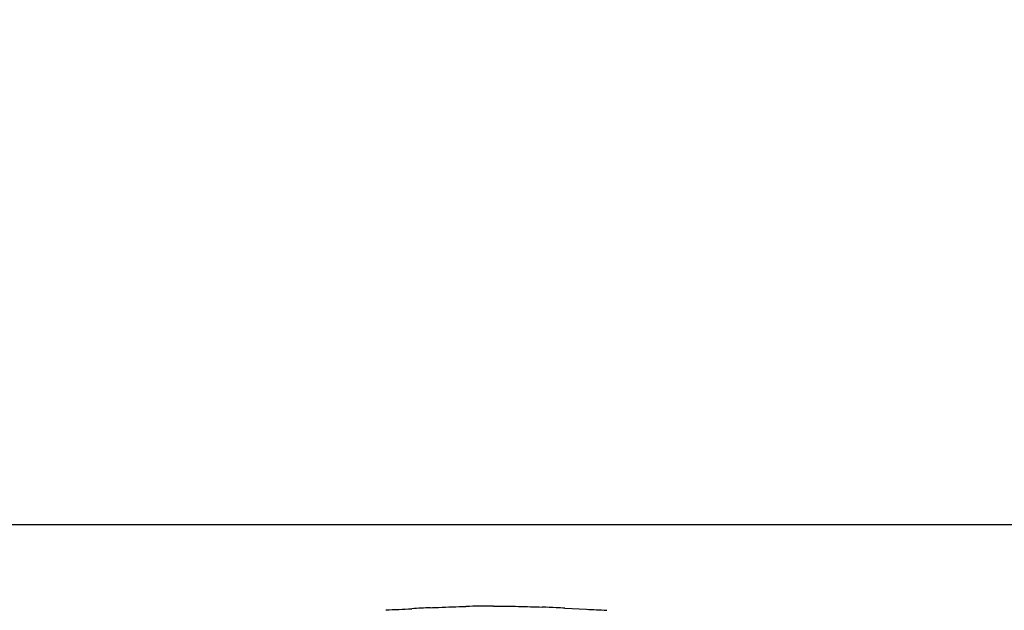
# Model space of a CAD drawing. Header units: millimetres. Extents: x -1960 to 5860, y -1328 to 4132.
# Tile 18 of 32: x 177 to 276, y 2329 to 2389. Entities that reach past the tile are written whole.
import ezdxf

# ---------------------------------------------------------------- set-up
doc = ezdxf.new("R2010")
doc.units = ezdxf.units.MM
doc.layers.add('02___PRT_ALL_AXES', color=7, linetype='Continuous')
doc.layers.add('Layer2', color=10, linetype='Continuous')
doc.dimstyles.get("Standard").update_dxf_attribs({"dimtxt": 2.5, "dimasz": 3, "dimexe": 0.18, "dimexo": 0.0625, "dimgap": 0.09, "dimtad": 1, "dimdsep": 46, "dimtxsty": 'Standard', "dimcen": 0.09, "dimadec": 0, "dimazin": 0, "dimtol": 1, "dimtp": 0.01, "dimtm": 0.01, "dimtfac": 1, "dimtofl": 0, "dimtmove": 0, "dimatfit": 3, "dimfxl": 0, "dimtolj": 1, "dimarcsym": 0})

# ---------------------------------------------------------------- blocks, each defined once
blk = doc.blocks.new('*D14')
at = {"layer": 'Defpoints', "color": 0}
for p in [(1386.472445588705, 2857.159943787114), (-1172.427554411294, 1858.047562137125), (1386.472445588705, 882.3094444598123)]:
    blk.add_point(p, dxfattribs=at)
at = {"layer": 'Layer2', "color": 0, "lineweight": -2}
for p, q in [((1386.472445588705, 2854.534943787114), (1386.472445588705, 874.7494444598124)), ((-1172.427554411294, 1855.422562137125), (-1172.427554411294, 874.7494444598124)), ((-1072.427554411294, 882.3094444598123), (1286.472445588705, 882.3094444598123))]:
    blk.add_line(p, q, dxfattribs=at)
at = {"layer": 'Layer2', "color": 0}
for points in [[(-1072.427554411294, 898.9761111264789), (-1072.427554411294, 865.6427777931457), (-1172.427554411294, 882.3094444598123)], [(1286.472445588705, 898.9761111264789), (1286.472445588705, 865.6427777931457), (1386.472445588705, 882.3094444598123)]]:
    blk.add_solid(points, dxfattribs=at)
at = {"layer": 'Layer2', "color": 0, "insert": (107.0224455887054, 942.3094444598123), "char_height": 100, "attachment_point": 5}
blk.add_mtext('\\A1;2559', dxfattribs=at)
blk = doc.blocks.new('*D21')
at = {"layer": 'Defpoints', "color": 0}
for p in [(357.0724455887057, 2414.59908393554), (-1172.427554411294, 1777.157566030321), (-1172.427554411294, 1249.635124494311)]:
    blk.add_point(p, dxfattribs=at)
at = {"layer": 'Layer2', "color": 0, "lineweight": -2}
for p, q in [((357.0724455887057, 2411.97408393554), (357.0724455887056, 1242.075124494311)), ((-1172.427554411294, 1774.532566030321), (-1172.427554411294, 1242.075124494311)), ((257.0724455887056, 1249.635124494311), (-1072.427554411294, 1249.635124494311))]:
    blk.add_line(p, q, dxfattribs=at)
at = {"layer": 'Layer2', "color": 0}
for points in [[(-1072.427554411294, 1266.301791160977), (-1072.427554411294, 1232.968457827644), (-1172.427554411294, 1249.635124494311)], [(257.0724455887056, 1266.301791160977), (257.0724455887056, 1232.968457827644), (357.0724455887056, 1249.635124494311)]]:
    blk.add_solid(points, dxfattribs=at)
at = {"layer": 'Layer2', "color": 0, "insert": (-407.6775544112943, 1309.635124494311), "char_height": 100, "attachment_point": 5}
blk.add_mtext('\\A1;1530', dxfattribs=at)

msp = doc.modelspace()

# ---------------------------------------------------------------- linework, layer by layer
at = {"color": 7, "linetype": 'Continuous'}
msp.add_line((334.5724455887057, 2337.73199906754), (19.41352576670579, 2337.732145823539), dxfattribs=at)
at = {"layer": '02___PRT_ALL_AXES', "color": 7, "linetype": 'Continuous'}
msp.add_line((231.7985010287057, 2329.283991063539), (233.9808259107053, 2329.173129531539), dxfattribs=at)
for centre, radius, start, end in [((242.5895247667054, 1823.113307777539), 506.799665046, 92.75749875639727, 92.97360898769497), ((224.5975220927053, 2216.403582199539), 113.091209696, 90.01270459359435, 91.4274019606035), ((221.4248425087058, 2130.29760325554), 199.25569204, 87.26399686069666, 87.67510175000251), ((215.1141729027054, 1996.918466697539), 332.78402695, 87.12623673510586, 87.27488829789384)]:
    msp.add_arc(centre, radius, start, end, dxfattribs=at)
for points, start_tangent, end_tangent in [([(213.6631622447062, 2329.10501320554), (216.2987995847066, 2329.23058495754)], (0.9991965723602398, 0.04007754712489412), (0.9986843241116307, 0.0512798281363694)), ([(218.2079729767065, 2329.32614880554), (219.0155821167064, 2329.363132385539), (221.780387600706, 2329.45969863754)], (0.9988706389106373, 0.04751259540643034), (0.9996951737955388, 0.02468925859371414)), ([(224.5724455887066, 2329.49478911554), (227.1157541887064, 2329.46558569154), (229.5078479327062, 2329.389280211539)], (1, 0), (0.9991889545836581, -0.04026702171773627)), ([(233.9808259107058, 2329.17312953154), (236.0459417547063, 2329.08303608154)], (0.9987642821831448, -0.04969817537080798), (0.9994224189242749, -0.03398276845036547))]:
    msp.add_spline(points, degree=3, dxfattribs=dict(at, start_tangent=start_tangent, end_tangent=end_tangent))

# ---------------------------------------------------------------- dimensions: what is measured, and where the dimension line sits
at = {"layer": 'Layer2'}
dim = msp.add_linear_dim(base=(1386.472445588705, 882.3094444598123), p1=(-1172.427554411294, 1858.047562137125), p2=(1386.472445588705, 2857.159943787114), dimstyle='Standard', override={"dimtxt": 100, "dimasz": 100, "dimexe": 7.56, "dimexo": 2.625, "dimgap": 10, "dimdec": 0, "dimzin": 0, "dimdsep": 44, "dimcen": 3.78, "dimtol": 0, "dimtdec": 0, "dimtzin": 0}, dxfattribs=at)
dim.commit()
dim.dimension.update_dxf_attribs({"geometry": '*D14', "text_midpoint": (107.0224455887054, 882.3094444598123), "dimtype": 160})
dim = msp.add_linear_dim(base=(-1172.427554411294, 1249.635124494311), p1=(357.0724455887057, 2414.59908393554), p2=(-1172.427554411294, 1777.157566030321), dimstyle='Standard', override={"dimtxt": 100, "dimasz": 100, "dimexe": 7.56, "dimexo": 2.625, "dimgap": 10, "dimdec": 0, "dimzin": 0, "dimdsep": 44, "dimcen": 3.78, "dimtol": 0, "dimtdec": 0, "dimtzin": 0}, dxfattribs=at)
dim.commit()
dim.dimension.update_dxf_attribs({"geometry": '*D21', "text_midpoint": (-407.6775544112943, 1309.635124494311)})

doc.saveas('drawing.dxf')
